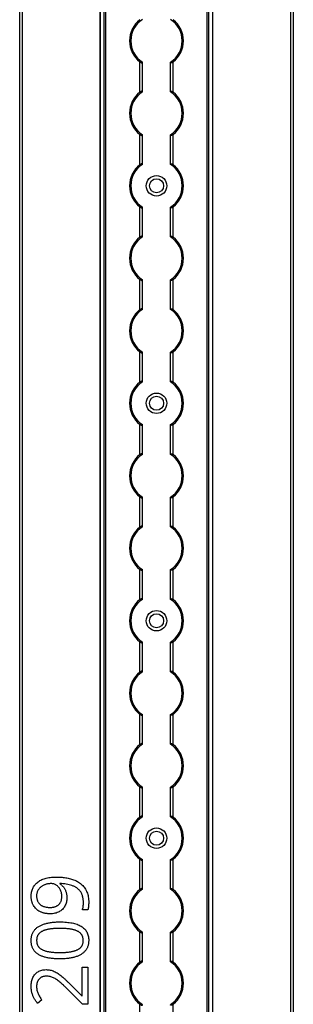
# Model space of a CAD drawing. Header units: millimetres. Extents: x -138 to 5612, y -1401 to 2631.
# Tile 74 of 120: x 3846 to 3952, y 1819 to 2204. Entities that reach past the tile are written whole.
import ezdxf

# ---------------------------------------------------------------- set-up
doc = ezdxf.new("R2010")
doc.units = ezdxf.units.MM

msp = doc.modelspace()

# ---------------------------------------------------------------- linework, layer by layer
at = {"color": 7, "linetype": 'Continuous', "lineweight": 25}
for p, q in [((3845.86, 567.5), (3845.86, 2606.2)), ((3846.76, 2606.2), (3846.76, 567.5)), ((3951.56, 567.5), (3951.56, 2606.2)), ((3952.46, 2606.2), (3952.46, 567.5)), ((3877.16, 2605.55), (3877.16, 568.05)), ((3877.19, 568.05), (3877.19, 2605.55)), ((3878.72, 568.05), (3878.72, 2605.55)), ((3879.43, 568.05), (3879.43, 2605.55)), ((3918.88, 568.05), (3918.88, 2605.55)), ((3919.59, 568.05), (3919.59, 2605.55)), ((3921.13, 568.05), (3921.13, 2605.55)), ((3921.16, 568.05), (3921.16, 2605.55)), ((3892.66, 2175.25), (3892.66, 2187.05)), ((3893.66, 2175.45), (3893.66, 2186.85)), ((3904.66, 2175.45), (3904.66, 2186.85)), ((3905.66, 2175.25), (3905.66, 2187.05)), ((3892.66, 2146.95), (3892.66, 2158.75)), ((3893.66, 2147.15), (3893.66, 2158.55)), ((3904.66, 2147.15), (3904.66, 2158.55)), ((3905.66, 2146.95), (3905.66, 2158.75)), ((3892.66, 2118.65), (3892.66, 2130.45)), ((3893.66, 2118.85), (3893.66, 2130.25)), ((3904.66, 2118.85), (3904.66, 2130.25)), ((3905.66, 2118.65), (3905.66, 2130.45)), ((3892.66, 2090.35), (3892.66, 2102.15)), ((3893.66, 2090.55), (3893.66, 2101.95)), ((3904.66, 2090.55), (3904.66, 2101.95)), ((3905.66, 2090.35), (3905.66, 2102.15)), ((3892.66, 2062.05), (3892.66, 2073.85)), ((3893.66, 2062.25), (3893.66, 2073.65)), ((3904.66, 2062.25), (3904.66, 2073.65)), ((3905.66, 2062.05), (3905.66, 2073.85)), ((3892.66, 2033.75), (3892.66, 2045.55)), ((3893.66, 2033.95), (3893.66, 2045.35)), ((3904.66, 2033.95), (3904.66, 2045.35)), ((3905.66, 2033.75), (3905.66, 2045.55)), ((3892.66, 2005.45), (3892.66, 2017.25)), ((3893.66, 2005.65), (3893.66, 2017.05)), ((3904.66, 2005.65), (3904.66, 2017.05)), ((3905.66, 2005.45), (3905.66, 2017.25)), ((3892.66, 1977.15), (3892.66, 1988.95)), ((3893.66, 1977.35), (3893.66, 1988.75)), ((3904.66, 1977.35), (3904.66, 1988.75)), ((3905.66, 1977.15), (3905.66, 1988.95)), ((3892.66, 1948.85), (3892.66, 1960.65)), ((3893.66, 1949.05), (3893.66, 1960.45)), ((3904.66, 1949.05), (3904.66, 1960.45)), ((3905.66, 1948.85), (3905.66, 1960.65)), ((3892.66, 1920.55), (3892.66, 1932.35)), ((3893.66, 1920.75), (3893.66, 1932.15)), ((3904.66, 1920.75), (3904.66, 1932.15)), ((3905.66, 1920.55), (3905.66, 1932.35)), ((3892.66, 1892.25), (3892.66, 1904.05)), ((3893.66, 1892.45), (3893.66, 1903.85)), ((3904.66, 1892.45), (3904.66, 1903.85)), ((3905.66, 1892.25), (3905.66, 1904.05)), ((3892.66, 1863.95), (3892.66, 1875.75)), ((3893.66, 1864.15), (3893.66, 1875.55)), ((3904.66, 1864.15), (3904.66, 1875.55)), ((3905.66, 1863.95), (3905.66, 1875.75)), ((3861.55, 1866.32), (3861.55, 1866.14)), ((3872.42, 1856.05), (3870.27, 1856.05)), ((3892.66, 1835.65), (3892.66, 1847.45)), ((3893.66, 1835.85), (3893.66, 1847.25)), ((3904.66, 1835.85), (3904.66, 1847.25)), ((3905.66, 1835.65), (3905.66, 1847.45)), ((3870.18, 1833.59), (3872.45, 1833.59)), ((3870.18, 1822.4), (3870.18, 1833.59)), ((3872.45, 1833.59), (3872.45, 1819.24)), ((3865.33, 1827.16), (3870.07, 1822.4)), ((3870.37, 1819.24), (3864.44, 1825.1)), ((3870.07, 1822.4), (3870.18, 1822.4)), ((3854.51, 1820.85), (3852.83, 1819.52)), ((3872.45, 1819.24), (3870.37, 1819.24)), ((3892.66, 1807.35), (3892.66, 1819.15)), ((3905.66, 1807.35), (3905.66, 1819.15))]:
    msp.add_line(p, q, dxfattribs=at)
for centre, radius in [((3899.16, 2138.7), 4), ((3899.16, 2138.7), 2.75), ((3899.16, 2053.8), 4), ((3899.16, 2053.8), 2.75), ((3899.16, 1968.9), 4), ((3899.16, 1968.9), 2.75), ((3899.16, 1884), 4), ((3899.16, 1884), 2.75)]:
    msp.add_circle(centre, radius, dxfattribs=at)
for centre, radius, start, end in [((3899.16, 2195.3), 10.5, 128.2466, 231.7534), ((3899.16, 2195.3), 10, 123.367, 236.633), ((3899.16, 2195.3), 10, 303.367, 56.633), ((3899.16, 2195.3), 10.5, 308.2466, 51.7534), ((3899.16, 2167), 10.5, 128.2466, 231.7534), ((3899.16, 2167), 10, 123.367, 236.633), ((3899.16, 2167), 10, 303.367, 56.633), ((3899.16, 2167), 10.5, 308.2466, 51.7534), ((3899.16, 2138.7), 10.5, 128.2466, 231.7534), ((3899.16, 2138.7), 10, 123.367, 236.633), ((3899.16, 2138.7), 10, 303.367, 56.633), ((3899.16, 2138.7), 10.5, 308.2466, 51.7534), ((3899.16, 2110.4), 10.5, 128.2466, 231.7534), ((3899.16, 2110.4), 10, 123.367, 236.633), ((3899.16, 2110.4), 10, 303.367, 56.633), ((3899.16, 2110.4), 10.5, 308.2466, 51.7534), ((3899.16, 2082.1), 10.5, 128.2466, 231.7534), ((3899.16, 2082.1), 10, 123.367, 236.633), ((3899.16, 2082.1), 10, 303.367, 56.633), ((3899.16, 2082.1), 10.5, 308.2466, 51.7534), ((3899.16, 2053.8), 10.5, 128.2466, 231.7534), ((3899.16, 2053.8), 10, 123.367, 236.633), ((3899.16, 2053.8), 10, 303.367, 56.633), ((3899.16, 2053.8), 10.5, 308.2466, 51.7534), ((3899.16, 2025.5), 10.5, 128.2466, 231.7534), ((3899.16, 2025.5), 10, 123.367, 236.633), ((3899.16, 2025.5), 10, 303.367, 56.633), ((3899.16, 2025.5), 10.5, 308.2466, 51.7534), ((3899.16, 1997.2), 10.5, 128.2466, 231.7534), ((3899.16, 1997.2), 10, 123.367, 236.633), ((3899.16, 1997.2), 10, 303.367, 56.633), ((3899.16, 1997.2), 10.5, 308.2466, 51.7534), ((3899.16, 1968.9), 10.5, 128.2466, 231.7534), ((3899.16, 1968.9), 10, 123.367, 236.633), ((3899.16, 1968.9), 10, 303.367, 56.633), ((3899.16, 1968.9), 10.5, 308.2466, 51.7534), ((3899.16, 1940.6), 10, 123.367, 236.633), ((3899.16, 1940.6), 10, 303.367, 56.633), ((3899.16, 1940.6), 10.5, 128.2466, 231.7534), ((3899.16, 1940.6), 10.5, 308.2466, 51.7534), ((3899.16, 1912.3), 10.5, 128.2466, 231.7534), ((3899.16, 1912.3), 10, 123.367, 236.633), ((3899.16, 1912.3), 10, 303.367, 56.633), ((3899.16, 1912.3), 10.5, 308.2466, 51.7534), ((3899.16, 1884), 10.5, 128.2466, 231.7534), ((3899.16, 1884), 10, 123.367, 236.633), ((3899.16, 1884), 10, 303.367, 56.633), ((3899.16, 1884), 10.5, 308.2466, 51.7534), ((3899.16, 1855.7), 10.5, 128.2466, 231.7534), ((3899.16, 1855.7), 10, 123.367, 236.633), ((3899.16, 1855.7), 10, 303.367, 56.633), ((3899.16, 1855.7), 10.5, 308.2466, 51.7534), ((3899.16, 1827.4), 10.5, 128.2466, 231.7534), ((3899.16, 1827.4), 10, 123.367, 236.633), ((3899.16, 1827.4), 10, 303.367, 56.633), ((3899.16, 1827.4), 10.5, 308.2466, 51.7534)]:
    msp.add_arc(centre, radius, start, end, dxfattribs=at)
for points, knots in [([(3892.66, 2187.05), (3892.77, 2186.97), (3892.88, 2186.89), (3893.12, 2186.76), (3893.24, 2186.71), (3893.44, 2186.67), (3893.52, 2186.68), (3893.63, 2186.73), (3893.66, 2186.78), (3893.66, 2186.85)], [0, 0, 0, 0, 0.25, 0.25, 0.5, 0.5, 0.75, 0.75, 1, 1, 1, 1]), ([(3905.66, 2187.05), (3905.55, 2186.97), (3905.43, 2186.89), (3905.19, 2186.76), (3905.07, 2186.71), (3904.87, 2186.67), (3904.79, 2186.68), (3904.68, 2186.73), (3904.66, 2186.78), (3904.66, 2186.85)], [0, 0, 0, 0, 0.25, 0.25, 0.5, 0.5, 0.75, 0.75, 1, 1, 1, 1]), ([(3893.66, 2175.45), (3893.66, 2175.49), (3893.65, 2175.51), (3893.62, 2175.56), (3893.6, 2175.58), (3893.53, 2175.62), (3893.44, 2175.63), (3893.24, 2175.59), (3893.12, 2175.54), (3892.89, 2175.41), (3892.77, 2175.33), (3892.66, 2175.25)], [0, 0, 0, 0, 0.125, 0.125, 0.25, 0.25, 0.5, 0.5, 0.75, 0.75, 1, 1, 1, 1]), ([(3904.66, 2175.45), (3904.66, 2175.49), (3904.66, 2175.51), (3904.69, 2175.56), (3904.71, 2175.58), (3904.79, 2175.62), (3904.87, 2175.63), (3905.07, 2175.59), (3905.19, 2175.54), (3905.43, 2175.41), (3905.54, 2175.33), (3905.66, 2175.25)], [0, 0, 0, 0, 0.125, 0.125, 0.25, 0.25, 0.5, 0.5, 0.75, 0.75, 1, 1, 1, 1]), ([(3892.66, 2158.75), (3892.77, 2158.67), (3892.88, 2158.59), (3893.12, 2158.46), (3893.24, 2158.41), (3893.44, 2158.37), (3893.52, 2158.38), (3893.63, 2158.43), (3893.66, 2158.48), (3893.66, 2158.55)], [0, 0, 0, 0, 0.25, 0.25, 0.5, 0.5, 0.75, 0.75, 1, 1, 1, 1]), ([(3905.66, 2158.75), (3905.55, 2158.67), (3905.43, 2158.59), (3905.19, 2158.46), (3905.07, 2158.41), (3904.87, 2158.37), (3904.79, 2158.38), (3904.68, 2158.43), (3904.66, 2158.48), (3904.66, 2158.55)], [0, 0, 0, 0, 0.25, 0.25, 0.5, 0.5, 0.75, 0.75, 1, 1, 1, 1]), ([(3893.66, 2147.15), (3893.66, 2147.19), (3893.65, 2147.21), (3893.62, 2147.26), (3893.6, 2147.28), (3893.53, 2147.32), (3893.44, 2147.33), (3893.24, 2147.29), (3893.12, 2147.24), (3892.89, 2147.11), (3892.77, 2147.03), (3892.66, 2146.95)], [0, 0, 0, 0, 0.125, 0.125, 0.25, 0.25, 0.5, 0.5, 0.75, 0.75, 1, 1, 1, 1]), ([(3904.66, 2147.15), (3904.66, 2147.19), (3904.66, 2147.21), (3904.69, 2147.26), (3904.71, 2147.28), (3904.79, 2147.32), (3904.87, 2147.33), (3905.07, 2147.29), (3905.19, 2147.24), (3905.43, 2147.11), (3905.54, 2147.03), (3905.66, 2146.95)], [0, 0, 0, 0, 0.125, 0.125, 0.25, 0.25, 0.5, 0.5, 0.75, 0.75, 1, 1, 1, 1]), ([(3892.66, 2130.45), (3892.77, 2130.37), (3892.88, 2130.29), (3893.12, 2130.16), (3893.24, 2130.11), (3893.44, 2130.07), (3893.52, 2130.08), (3893.63, 2130.13), (3893.66, 2130.18), (3893.66, 2130.25)], [0, 0, 0, 0, 0.25, 0.25, 0.5, 0.5, 0.75, 0.75, 1, 1, 1, 1]), ([(3905.66, 2130.45), (3905.55, 2130.37), (3905.43, 2130.29), (3905.19, 2130.16), (3905.07, 2130.11), (3904.87, 2130.07), (3904.79, 2130.08), (3904.68, 2130.13), (3904.66, 2130.18), (3904.66, 2130.25)], [0, 0, 0, 0, 0.25, 0.25, 0.5, 0.5, 0.75, 0.75, 1, 1, 1, 1]), ([(3893.66, 2118.85), (3893.66, 2118.89), (3893.65, 2118.91), (3893.62, 2118.96), (3893.6, 2118.98), (3893.53, 2119.02), (3893.44, 2119.03), (3893.24, 2118.99), (3893.12, 2118.94), (3892.89, 2118.81), (3892.77, 2118.73), (3892.66, 2118.65)], [0, 0, 0, 0, 0.125, 0.125, 0.25, 0.25, 0.5, 0.5, 0.75, 0.75, 1, 1, 1, 1]), ([(3904.66, 2118.85), (3904.66, 2118.89), (3904.66, 2118.91), (3904.69, 2118.96), (3904.71, 2118.98), (3904.79, 2119.02), (3904.87, 2119.03), (3905.07, 2118.99), (3905.19, 2118.94), (3905.43, 2118.81), (3905.54, 2118.73), (3905.66, 2118.65)], [0, 0, 0, 0, 0.125, 0.125, 0.25, 0.25, 0.5, 0.5, 0.75, 0.75, 1, 1, 1, 1]), ([(3892.66, 2102.15), (3892.77, 2102.07), (3892.88, 2101.99), (3893.12, 2101.86), (3893.24, 2101.81), (3893.44, 2101.77), (3893.52, 2101.78), (3893.63, 2101.83), (3893.66, 2101.88), (3893.66, 2101.95)], [0, 0, 0, 0, 0.25, 0.25, 0.5, 0.5, 0.75, 0.75, 1, 1, 1, 1]), ([(3905.66, 2102.15), (3905.55, 2102.07), (3905.43, 2101.99), (3905.19, 2101.86), (3905.07, 2101.81), (3904.87, 2101.77), (3904.79, 2101.78), (3904.68, 2101.83), (3904.66, 2101.88), (3904.66, 2101.95)], [0, 0, 0, 0, 0.25, 0.25, 0.5, 0.5, 0.75, 0.75, 1, 1, 1, 1]), ([(3893.66, 2090.55), (3893.66, 2090.59), (3893.65, 2090.61), (3893.62, 2090.66), (3893.6, 2090.68), (3893.53, 2090.72), (3893.44, 2090.73), (3893.24, 2090.69), (3893.12, 2090.64), (3892.89, 2090.51), (3892.77, 2090.43), (3892.66, 2090.35)], [0, 0, 0, 0, 0.125, 0.125, 0.25, 0.25, 0.5, 0.5, 0.75, 0.75, 1, 1, 1, 1]), ([(3904.66, 2090.55), (3904.66, 2090.59), (3904.66, 2090.61), (3904.69, 2090.66), (3904.71, 2090.68), (3904.79, 2090.72), (3904.87, 2090.73), (3905.07, 2090.69), (3905.19, 2090.64), (3905.43, 2090.51), (3905.54, 2090.43), (3905.66, 2090.35)], [0, 0, 0, 0, 0.125, 0.125, 0.25, 0.25, 0.5, 0.5, 0.75, 0.75, 1, 1, 1, 1]), ([(3892.66, 2073.85), (3892.77, 2073.77), (3892.88, 2073.69), (3893.12, 2073.56), (3893.24, 2073.51), (3893.44, 2073.47), (3893.52, 2073.48), (3893.63, 2073.53), (3893.66, 2073.58), (3893.66, 2073.65)], [0, 0, 0, 0, 0.25, 0.25, 0.5, 0.5, 0.75, 0.75, 1, 1, 1, 1]), ([(3905.66, 2073.85), (3905.55, 2073.77), (3905.43, 2073.69), (3905.19, 2073.56), (3905.07, 2073.51), (3904.87, 2073.47), (3904.79, 2073.48), (3904.68, 2073.53), (3904.66, 2073.58), (3904.66, 2073.65)], [0, 0, 0, 0, 0.25, 0.25, 0.5, 0.5, 0.75, 0.75, 1, 1, 1, 1]), ([(3893.66, 2062.25), (3893.66, 2062.29), (3893.65, 2062.31), (3893.62, 2062.36), (3893.6, 2062.38), (3893.53, 2062.42), (3893.44, 2062.43), (3893.24, 2062.39), (3893.12, 2062.34), (3892.89, 2062.21), (3892.77, 2062.13), (3892.66, 2062.05)], [0, 0, 0, 0, 0.125, 0.125, 0.25, 0.25, 0.5, 0.5, 0.75, 0.75, 1, 1, 1, 1]), ([(3904.66, 2062.25), (3904.66, 2062.29), (3904.66, 2062.31), (3904.69, 2062.36), (3904.71, 2062.38), (3904.79, 2062.42), (3904.87, 2062.43), (3905.07, 2062.39), (3905.19, 2062.34), (3905.43, 2062.21), (3905.54, 2062.13), (3905.66, 2062.05)], [0, 0, 0, 0, 0.125, 0.125, 0.25, 0.25, 0.5, 0.5, 0.75, 0.75, 1, 1, 1, 1]), ([(3892.66, 2045.55), (3892.77, 2045.47), (3892.88, 2045.39), (3893.12, 2045.26), (3893.24, 2045.21), (3893.44, 2045.17), (3893.52, 2045.18), (3893.63, 2045.23), (3893.66, 2045.28), (3893.66, 2045.35)], [0, 0, 0, 0, 0.25, 0.25, 0.5, 0.5, 0.75, 0.75, 1, 1, 1, 1]), ([(3905.66, 2045.55), (3905.55, 2045.47), (3905.43, 2045.39), (3905.19, 2045.26), (3905.07, 2045.21), (3904.87, 2045.17), (3904.79, 2045.18), (3904.68, 2045.23), (3904.66, 2045.28), (3904.66, 2045.35)], [0, 0, 0, 0, 0.25, 0.25, 0.5, 0.5, 0.75, 0.75, 1, 1, 1, 1]), ([(3893.66, 2033.95), (3893.66, 2033.99), (3893.65, 2034.01), (3893.62, 2034.06), (3893.6, 2034.08), (3893.53, 2034.12), (3893.44, 2034.13), (3893.24, 2034.09), (3893.12, 2034.04), (3892.89, 2033.91), (3892.77, 2033.83), (3892.66, 2033.75)], [0, 0, 0, 0, 0.125, 0.125, 0.25, 0.25, 0.5, 0.5, 0.75, 0.75, 1, 1, 1, 1]), ([(3904.66, 2033.95), (3904.66, 2033.99), (3904.66, 2034.01), (3904.69, 2034.06), (3904.71, 2034.08), (3904.79, 2034.12), (3904.87, 2034.13), (3905.07, 2034.09), (3905.19, 2034.04), (3905.43, 2033.91), (3905.54, 2033.83), (3905.66, 2033.75)], [0, 0, 0, 0, 0.125, 0.125, 0.25, 0.25, 0.5, 0.5, 0.75, 0.75, 1, 1, 1, 1]), ([(3892.66, 2017.25), (3892.77, 2017.17), (3892.88, 2017.09), (3893.12, 2016.96), (3893.24, 2016.91), (3893.44, 2016.87), (3893.52, 2016.88), (3893.63, 2016.93), (3893.66, 2016.98), (3893.66, 2017.05)], [0, 0, 0, 0, 0.25, 0.25, 0.5, 0.5, 0.75, 0.75, 1, 1, 1, 1]), ([(3905.66, 2017.25), (3905.55, 2017.17), (3905.43, 2017.09), (3905.19, 2016.96), (3905.07, 2016.91), (3904.87, 2016.87), (3904.79, 2016.88), (3904.68, 2016.93), (3904.66, 2016.98), (3904.66, 2017.05)], [0, 0, 0, 0, 0.25, 0.25, 0.5, 0.5, 0.75, 0.75, 1, 1, 1, 1]), ([(3893.66, 2005.65), (3893.66, 2005.69), (3893.65, 2005.71), (3893.62, 2005.76), (3893.6, 2005.78), (3893.53, 2005.82), (3893.44, 2005.83), (3893.24, 2005.79), (3893.12, 2005.74), (3892.89, 2005.61), (3892.77, 2005.53), (3892.66, 2005.45)], [0, 0, 0, 0, 0.125, 0.125, 0.25, 0.25, 0.5, 0.5, 0.75, 0.75, 1, 1, 1, 1]), ([(3904.66, 2005.65), (3904.66, 2005.69), (3904.66, 2005.71), (3904.69, 2005.76), (3904.71, 2005.78), (3904.79, 2005.82), (3904.87, 2005.83), (3905.07, 2005.79), (3905.19, 2005.74), (3905.43, 2005.61), (3905.54, 2005.53), (3905.66, 2005.45)], [0, 0, 0, 0, 0.125, 0.125, 0.25, 0.25, 0.5, 0.5, 0.75, 0.75, 1, 1, 1, 1]), ([(3892.66, 1988.95), (3892.77, 1988.87), (3892.88, 1988.79), (3893.12, 1988.66), (3893.24, 1988.61), (3893.44, 1988.57), (3893.52, 1988.58), (3893.63, 1988.63), (3893.66, 1988.68), (3893.66, 1988.75)], [0, 0, 0, 0, 0.25, 0.25, 0.5, 0.5, 0.75, 0.75, 1, 1, 1, 1]), ([(3905.66, 1988.95), (3905.55, 1988.87), (3905.43, 1988.79), (3905.19, 1988.66), (3905.07, 1988.61), (3904.87, 1988.57), (3904.79, 1988.58), (3904.68, 1988.63), (3904.66, 1988.68), (3904.66, 1988.75)], [0, 0, 0, 0, 0.25, 0.25, 0.5, 0.5, 0.75, 0.75, 1, 1, 1, 1]), ([(3893.66, 1977.35), (3893.66, 1977.39), (3893.65, 1977.41), (3893.62, 1977.46), (3893.6, 1977.48), (3893.53, 1977.52), (3893.44, 1977.53), (3893.24, 1977.49), (3893.12, 1977.44), (3892.89, 1977.31), (3892.77, 1977.23), (3892.66, 1977.15)], [0, 0, 0, 0, 0.125, 0.125, 0.25, 0.25, 0.5, 0.5, 0.75, 0.75, 1, 1, 1, 1]), ([(3904.66, 1977.35), (3904.66, 1977.39), (3904.66, 1977.41), (3904.69, 1977.46), (3904.71, 1977.48), (3904.79, 1977.52), (3904.87, 1977.53), (3905.07, 1977.49), (3905.19, 1977.44), (3905.43, 1977.31), (3905.54, 1977.23), (3905.66, 1977.15)], [0, 0, 0, 0, 0.125, 0.125, 0.25, 0.25, 0.5, 0.5, 0.75, 0.75, 1, 1, 1, 1]), ([(3892.66, 1960.65), (3892.77, 1960.57), (3892.88, 1960.49), (3893.12, 1960.36), (3893.24, 1960.31), (3893.44, 1960.27), (3893.52, 1960.28), (3893.63, 1960.33), (3893.66, 1960.38), (3893.66, 1960.45)], [0, 0, 0, 0, 0.25, 0.25, 0.5, 0.5, 0.75, 0.75, 1, 1, 1, 1]), ([(3905.66, 1960.65), (3905.55, 1960.57), (3905.43, 1960.49), (3905.19, 1960.36), (3905.07, 1960.31), (3904.87, 1960.27), (3904.79, 1960.28), (3904.68, 1960.33), (3904.66, 1960.38), (3904.66, 1960.45)], [0, 0, 0, 0, 0.25, 0.25, 0.5, 0.5, 0.75, 0.75, 1, 1, 1, 1]), ([(3893.66, 1949.05), (3893.66, 1949.09), (3893.65, 1949.11), (3893.62, 1949.16), (3893.6, 1949.18), (3893.53, 1949.22), (3893.44, 1949.23), (3893.24, 1949.19), (3893.12, 1949.14), (3892.89, 1949.01), (3892.77, 1948.93), (3892.66, 1948.85)], [0, 0, 0, 0, 0.125, 0.125, 0.25, 0.25, 0.5, 0.5, 0.75, 0.75, 1, 1, 1, 1]), ([(3904.66, 1949.05), (3904.66, 1949.09), (3904.66, 1949.11), (3904.69, 1949.16), (3904.71, 1949.18), (3904.79, 1949.22), (3904.87, 1949.23), (3905.07, 1949.19), (3905.19, 1949.14), (3905.43, 1949.01), (3905.54, 1948.93), (3905.66, 1948.85)], [0, 0, 0, 0, 0.125, 0.125, 0.25, 0.25, 0.5, 0.5, 0.75, 0.75, 1, 1, 1, 1]), ([(3892.66, 1932.35), (3892.77, 1932.27), (3892.88, 1932.19), (3893.12, 1932.06), (3893.24, 1932.01), (3893.44, 1931.97), (3893.52, 1931.98), (3893.63, 1932.03), (3893.66, 1932.08), (3893.66, 1932.15)], [0, 0, 0, 0, 0.25, 0.25, 0.5, 0.5, 0.75, 0.75, 1, 1, 1, 1]), ([(3905.66, 1932.35), (3905.55, 1932.27), (3905.43, 1932.19), (3905.19, 1932.06), (3905.07, 1932.01), (3904.87, 1931.97), (3904.79, 1931.98), (3904.68, 1932.03), (3904.66, 1932.08), (3904.66, 1932.15)], [0, 0, 0, 0, 0.25, 0.25, 0.5, 0.5, 0.75, 0.75, 1, 1, 1, 1]), ([(3893.66, 1920.75), (3893.66, 1920.79), (3893.65, 1920.81), (3893.62, 1920.86), (3893.6, 1920.88), (3893.53, 1920.92), (3893.44, 1920.93), (3893.24, 1920.89), (3893.12, 1920.84), (3892.89, 1920.71), (3892.77, 1920.63), (3892.66, 1920.55)], [0, 0, 0, 0, 0.125, 0.125, 0.25, 0.25, 0.5, 0.5, 0.75, 0.75, 1, 1, 1, 1]), ([(3904.66, 1920.75), (3904.66, 1920.79), (3904.66, 1920.81), (3904.69, 1920.86), (3904.71, 1920.88), (3904.79, 1920.92), (3904.87, 1920.93), (3905.07, 1920.89), (3905.19, 1920.84), (3905.43, 1920.71), (3905.54, 1920.63), (3905.66, 1920.55)], [0, 0, 0, 0, 0.125, 0.125, 0.25, 0.25, 0.5, 0.5, 0.75, 0.75, 1, 1, 1, 1]), ([(3892.66, 1904.05), (3892.77, 1903.97), (3892.88, 1903.89), (3893.12, 1903.76), (3893.24, 1903.71), (3893.44, 1903.67), (3893.52, 1903.68), (3893.63, 1903.73), (3893.66, 1903.78), (3893.66, 1903.85)], [0, 0, 0, 0, 0.25, 0.25, 0.5, 0.5, 0.75, 0.75, 1, 1, 1, 1]), ([(3905.66, 1904.05), (3905.55, 1903.97), (3905.43, 1903.89), (3905.19, 1903.76), (3905.07, 1903.71), (3904.87, 1903.67), (3904.79, 1903.68), (3904.68, 1903.73), (3904.66, 1903.78), (3904.66, 1903.85)], [0, 0, 0, 0, 0.25, 0.25, 0.5, 0.5, 0.75, 0.75, 1, 1, 1, 1]), ([(3893.66, 1892.45), (3893.66, 1892.49), (3893.65, 1892.51), (3893.62, 1892.56), (3893.6, 1892.58), (3893.53, 1892.62), (3893.44, 1892.63), (3893.24, 1892.59), (3893.12, 1892.54), (3892.89, 1892.41), (3892.77, 1892.33), (3892.66, 1892.25)], [0, 0, 0, 0, 0.125, 0.125, 0.25, 0.25, 0.5, 0.5, 0.75, 0.75, 1, 1, 1, 1]), ([(3904.66, 1892.45), (3904.66, 1892.49), (3904.66, 1892.51), (3904.69, 1892.56), (3904.71, 1892.58), (3904.79, 1892.62), (3904.87, 1892.63), (3905.07, 1892.59), (3905.19, 1892.54), (3905.43, 1892.41), (3905.54, 1892.33), (3905.66, 1892.25)], [0, 0, 0, 0, 0.125, 0.125, 0.25, 0.25, 0.5, 0.5, 0.75, 0.75, 1, 1, 1, 1]), ([(3892.66, 1875.75), (3892.77, 1875.67), (3892.88, 1875.59), (3893.12, 1875.46), (3893.24, 1875.41), (3893.44, 1875.37), (3893.52, 1875.38), (3893.63, 1875.43), (3893.66, 1875.48), (3893.66, 1875.55)], [0, 0, 0, 0, 0.25, 0.25, 0.5, 0.5, 0.75, 0.75, 1, 1, 1, 1]), ([(3905.66, 1875.75), (3905.55, 1875.67), (3905.43, 1875.59), (3905.19, 1875.46), (3905.07, 1875.41), (3904.87, 1875.37), (3904.79, 1875.38), (3904.68, 1875.43), (3904.66, 1875.48), (3904.66, 1875.55)], [0, 0, 0, 0, 0.25, 0.25, 0.5, 0.5, 0.75, 0.75, 1, 1, 1, 1]), ([(3850.3, 1861.44), (3850.31, 1861.7), (3850.32, 1862.22), (3850.44, 1862.98), (3850.63, 1863.71), (3850.9, 1864.41), (3851.25, 1865.06), (3851.67, 1865.68), (3852.17, 1866.24), (3852.74, 1866.76), (3853.39, 1867.23), (3854.1, 1867.65), (3854.9, 1868), (3855.76, 1868.31), (3856.69, 1868.55), (3857.7, 1868.71), (3858.78, 1868.82), (3859.52, 1868.83), (3859.91, 1868.84)], [0, 0, 0, 0, 0.057918, 0.114125, 0.168907, 0.223222, 0.2773, 0.331292, 0.386318, 0.442672, 0.50104, 0.561624, 0.625042, 0.691539, 0.762002, 0.836475, 0.915794, 1, 1, 1, 1]), ([(3859.91, 1868.84), (3860.24, 1868.83), (3860.89, 1868.83), (3861.86, 1868.77), (3862.82, 1868.69), (3863.76, 1868.56), (3864.69, 1868.41), (3865.58, 1868.19), (3866.45, 1867.94), (3867.27, 1867.63), (3868.06, 1867.27), (3868.8, 1866.84), (3869.5, 1866.36), (3870.13, 1865.82), (3870.72, 1865.22), (3871.23, 1864.53), (3871.68, 1863.78), (3872.06, 1862.95), (3872.37, 1862.04), (3872.58, 1861.06), (3872.71, 1859.98), (3872.73, 1859.24), (3872.74, 1858.86)], [0, 0, 0, 0, 0.053125, 0.105602, 0.157482, 0.208883, 0.259389, 0.309066, 0.357284, 0.405058, 0.451948, 0.49771, 0.54291, 0.587884, 0.633064, 0.678859, 0.725965, 0.774677, 0.82575, 0.880144, 0.937985, 1, 1, 1, 1]), ([(3858.18, 1866.29), (3858.02, 1866.28), (3857.69, 1866.28), (3857.19, 1866.22), (3856.69, 1866.13), (3856.19, 1866), (3855.69, 1865.84), (3855.21, 1865.64), (3854.76, 1865.39), (3854.32, 1865.12), (3853.91, 1864.79), (3853.54, 1864.44), (3853.21, 1864.04), (3852.93, 1863.6), (3852.7, 1863.12), (3852.53, 1862.59), (3852.43, 1862.03), (3852.42, 1861.64), (3852.41, 1861.44)], [0, 0, 0, 0, 0.058634, 0.118097, 0.178252, 0.240348, 0.302615, 0.363892, 0.425532, 0.487478, 0.548734, 0.609956, 0.670722, 0.732953, 0.79623, 0.860505, 0.928638, 1, 1, 1, 1]), ([(3862.26, 1861.32), (3862.25, 1861.56), (3862.23, 1862.04), (3862.12, 1862.74), (3861.93, 1863.37), (3861.66, 1863.96), (3861.33, 1864.48), (3860.97, 1864.95), (3860.56, 1865.36), (3860.11, 1865.69), (3859.64, 1865.95), (3859.16, 1866.15), (3858.67, 1866.26), (3858.34, 1866.28), (3858.18, 1866.29)], [0, 0, 0, 0, 0.1037198, 0.2016745, 0.2950203, 0.3849163, 0.4720172, 0.5546459, 0.6349429, 0.7134306, 0.7894239, 0.8613703, 0.9311414, 1, 1, 1, 1]), ([(3870.68, 1858.82), (3870.68, 1859.04), (3870.67, 1859.49), (3870.61, 1860.13), (3870.52, 1860.74), (3870.39, 1861.31), (3870.22, 1861.84), (3870.02, 1862.34), (3869.77, 1862.8), (3869.49, 1863.22), (3869.17, 1863.61), (3868.83, 1863.97), (3868.46, 1864.3), (3868.06, 1864.61), (3867.64, 1864.88), (3867.19, 1865.12), (3866.71, 1865.34), (3866.03, 1865.6), (3865.13, 1865.86), (3863.99, 1866.09), (3862.79, 1866.25), (3861.97, 1866.3), (3861.55, 1866.32)], [0, 0, 0, 0, 0.050833, 0.09887, 0.144278, 0.18798, 0.2292, 0.269152, 0.307681, 0.345205, 0.382259, 0.419136, 0.455828, 0.492987, 0.53024, 0.568636, 0.607469, 0.647672, 0.730258, 0.816199, 0.906079, 1, 1, 1, 1]), ([(3861.55, 1866.14), (3861.67, 1866.06), (3861.91, 1865.9), (3862.25, 1865.62), (3862.57, 1865.31), (3862.88, 1864.96), (3863.17, 1864.58), (3863.43, 1864.16), (3863.66, 1863.7), (3863.86, 1863.2), (3864.02, 1862.66), (3864.13, 1862.07), (3864.21, 1861.45), (3864.21, 1861.02), (3864.22, 1860.79)], [0, 0, 0, 0, 0.067974, 0.138645, 0.210488, 0.284935, 0.361511, 0.439971, 0.522566, 0.608044, 0.697719, 0.792588, 0.893389, 1, 1, 1, 1]), ([(3893.66, 1864.15), (3893.66, 1864.19), (3893.65, 1864.21), (3893.62, 1864.26), (3893.6, 1864.28), (3893.53, 1864.32), (3893.44, 1864.33), (3893.24, 1864.29), (3893.12, 1864.24), (3892.89, 1864.11), (3892.77, 1864.03), (3892.66, 1863.95)], [0, 0, 0, 0, 0.125, 0.125, 0.25, 0.25, 0.5, 0.5, 0.75, 0.75, 1, 1, 1, 1]), ([(3904.66, 1864.15), (3904.66, 1864.19), (3904.66, 1864.21), (3904.69, 1864.26), (3904.71, 1864.28), (3904.79, 1864.32), (3904.87, 1864.33), (3905.07, 1864.29), (3905.19, 1864.24), (3905.43, 1864.11), (3905.54, 1864.03), (3905.66, 1863.95)], [0, 0, 0, 0, 0.125, 0.125, 0.25, 0.25, 0.5, 0.5, 0.75, 0.75, 1, 1, 1, 1]), ([(3857.63, 1854.49), (3857.45, 1854.49), (3857.08, 1854.5), (3856.55, 1854.54), (3856.03, 1854.6), (3855.53, 1854.7), (3855.06, 1854.82), (3854.59, 1854.97), (3854.16, 1855.15), (3853.6, 1855.41), (3852.95, 1855.8), (3852.26, 1856.36), (3851.67, 1857.02), (3851.25, 1857.63), (3850.98, 1858.17), (3850.79, 1858.58), (3850.65, 1859.02), (3850.51, 1859.47), (3850.42, 1859.94), (3850.35, 1860.42), (3850.31, 1860.92), (3850.3, 1861.26), (3850.3, 1861.44)], [0, 0, 0, 0, 0.048656, 0.095484, 0.141, 0.185417, 0.228737, 0.270825, 0.312376, 0.353282, 0.433102, 0.510532, 0.587124, 0.665049, 0.70456, 0.744111, 0.784476, 0.825367, 0.867495, 0.910311, 0.954456, 1, 1, 1, 1]), ([(3852.41, 1861.44), (3852.42, 1861.28), (3852.43, 1860.96), (3852.48, 1860.49), (3852.59, 1860.05), (3852.73, 1859.63), (3852.91, 1859.24), (3853.13, 1858.87), (3853.4, 1858.52), (3853.7, 1858.2), (3854.05, 1857.91), (3854.43, 1857.65), (3854.86, 1857.45), (3855.33, 1857.27), (3855.84, 1857.14), (3856.39, 1857.04), (3856.98, 1856.98), (3857.39, 1856.98), (3857.6, 1856.97)], [0, 0, 0, 0, 0.062924, 0.122816, 0.180895, 0.237098, 0.293093, 0.348464, 0.404352, 0.460945, 0.518965, 0.577923, 0.639003, 0.703546, 0.771056, 0.842459, 0.918823, 1, 1, 1, 1]), ([(3857.6, 1856.97), (3857.77, 1856.98), (3858.12, 1856.98), (3858.61, 1857.03), (3859.08, 1857.12), (3859.53, 1857.23), (3859.94, 1857.38), (3860.33, 1857.56), (3860.68, 1857.78), (3861.01, 1858.03), (3861.3, 1858.31), (3861.56, 1858.64), (3861.78, 1859), (3861.96, 1859.39), (3862.09, 1859.82), (3862.18, 1860.29), (3862.25, 1860.79), (3862.25, 1861.14), (3862.26, 1861.32)], [0, 0, 0, 0, 0.072069, 0.140764, 0.206498, 0.268978, 0.328639, 0.387346, 0.44461, 0.500771, 0.556888, 0.612943, 0.670729, 0.729733, 0.79171, 0.856597, 0.9261, 1, 1, 1, 1]), ([(3864.22, 1860.79), (3864.21, 1860.49), (3864.19, 1859.89), (3864.04, 1859.02), (3863.81, 1858.21), (3863.46, 1857.47), (3863.03, 1856.79), (3862.5, 1856.2), (3861.89, 1855.68), (3861.19, 1855.25), (3860.41, 1854.91), (3859.55, 1854.66), (3858.62, 1854.51), (3857.97, 1854.5), (3857.63, 1854.49)], [0, 0, 0, 0, 0.089618, 0.173863, 0.255131, 0.333863, 0.411082, 0.486974, 0.563883, 0.643285, 0.725546, 0.811185, 0.902647, 1, 1, 1, 1]), ([(3870.27, 1856.05), (3870.33, 1856.25), (3870.46, 1856.67), (3870.58, 1857.36), (3870.67, 1858.08), (3870.68, 1858.57), (3870.68, 1858.82)], [0, 0, 0, 0, 0.2233298, 0.4756396, 0.7409513, 1, 1, 1, 1]), ([(3872.74, 1858.86), (3872.73, 1858.63), (3872.72, 1858.14), (3872.67, 1857.52), (3872.61, 1857.01), (3872.56, 1856.66), (3872.5, 1856.34), (3872.45, 1856.14), (3872.42, 1856.05)], [0, 0, 0, 0, 0.242523, 0.518631, 0.657135, 0.783643, 0.89835, 1, 1, 1, 1]), ([(3850.3, 1844.08), (3850.3, 1844.28), (3850.31, 1844.68), (3850.38, 1845.26), (3850.48, 1845.81), (3850.62, 1846.33), (3850.81, 1846.83), (3851.04, 1847.3), (3851.31, 1847.75), (3851.63, 1848.16), (3851.98, 1848.55), (3852.37, 1848.91), (3852.8, 1849.25), (3853.26, 1849.56), (3853.76, 1849.85), (3854.3, 1850.1), (3854.88, 1850.33), (3855.48, 1850.54), (3856.13, 1850.72), (3856.8, 1850.88), (3857.51, 1851.01), (3858.25, 1851.13), (3859.02, 1851.21), (3859.82, 1851.27), (3860.66, 1851.31), (3861.22, 1851.31), (3861.51, 1851.32)], [0, 0, 0, 0, 0.0400893, 0.0786055, 0.1157559, 0.1518495, 0.1870854, 0.221601, 0.2561066, 0.2903952, 0.3250125, 0.3604449, 0.3965133, 0.4334423, 0.4716974, 0.5112243, 0.5521957, 0.5948613, 0.6392494, 0.6852636, 0.7329275, 0.7826697, 0.8339377, 0.887415, 0.942551, 1, 1, 1, 1]), ([(3861.51, 1851.32), (3861.94, 1851.31), (3862.78, 1851.3), (3864, 1851.22), (3865.15, 1851.1), (3866.23, 1850.93), (3867.24, 1850.7), (3868.17, 1850.41), (3869.01, 1850.06), (3869.78, 1849.66), (3870.47, 1849.19), (3871.07, 1848.66), (3871.58, 1848.06), (3872, 1847.39), (3872.33, 1846.66), (3872.57, 1845.86), (3872.71, 1844.99), (3872.73, 1844.39), (3872.74, 1844.08)], [0, 0, 0, 0, 0.085281, 0.16601, 0.242339, 0.314496, 0.382444, 0.446574, 0.506864, 0.563878, 0.618249, 0.670953, 0.722501, 0.773872, 0.826322, 0.880823, 0.938386, 1, 1, 1, 1]), ([(3861.51, 1848.8), (3861.27, 1848.8), (3860.79, 1848.79), (3860.09, 1848.77), (3859.41, 1848.73), (3858.77, 1848.69), (3858.16, 1848.62), (3857.58, 1848.54), (3857.03, 1848.45), (3856.51, 1848.34), (3856.02, 1848.22), (3855.56, 1848.07), (3855.13, 1847.91), (3854.74, 1847.74), (3854.37, 1847.54), (3854.04, 1847.32), (3853.73, 1847.09), (3853.46, 1846.84), (3853.22, 1846.57), (3853.01, 1846.28), (3852.84, 1845.96), (3852.69, 1845.63), (3852.58, 1845.27), (3852.5, 1844.9), (3852.45, 1844.5), (3852.45, 1844.22), (3852.44, 1844.08)], [0, 0, 0, 0, 0.0637218, 0.1251523, 0.1835449, 0.2396996, 0.2933042, 0.344367, 0.3929332, 0.4391344, 0.482967, 0.5246173, 0.56421, 0.6018902, 0.6378263, 0.672422, 0.7054791, 0.7374562, 0.7689162, 0.7998913, 0.831173, 0.8626614, 0.8951451, 0.928697, 0.9632819, 1, 1, 1, 1]), ([(3870.61, 1844.08), (3870.61, 1844.22), (3870.6, 1844.49), (3870.56, 1844.88), (3870.47, 1845.25), (3870.37, 1845.61), (3870.23, 1845.94), (3870.05, 1846.25), (3869.85, 1846.55), (3869.61, 1846.82), (3869.35, 1847.08), (3869.05, 1847.31), (3868.72, 1847.53), (3868.36, 1847.72), (3867.96, 1847.9), (3867.53, 1848.07), (3867.07, 1848.2), (3866.58, 1848.34), (3866.06, 1848.44), (3865.5, 1848.54), (3864.92, 1848.62), (3864.3, 1848.69), (3863.65, 1848.73), (3862.97, 1848.77), (3862.25, 1848.79), (3861.76, 1848.8), (3861.51, 1848.8)], [0, 0, 0, 0, 0.035861, 0.069981, 0.103076, 0.135252, 0.166312, 0.197182, 0.227956, 0.259087, 0.290969, 0.323642, 0.357834, 0.393868, 0.431107, 0.470743, 0.512662, 0.556487, 0.602955, 0.651405, 0.703163, 0.757023, 0.813812, 0.872835, 0.935274, 1, 1, 1, 1]), ([(3892.66, 1847.45), (3892.77, 1847.37), (3892.88, 1847.29), (3893.12, 1847.16), (3893.24, 1847.11), (3893.44, 1847.07), (3893.52, 1847.08), (3893.63, 1847.13), (3893.66, 1847.18), (3893.66, 1847.25)], [0, 0, 0, 0, 0.25, 0.25, 0.5, 0.5, 0.75, 0.75, 1, 1, 1, 1]), ([(3905.66, 1847.45), (3905.55, 1847.37), (3905.43, 1847.29), (3905.19, 1847.16), (3905.07, 1847.11), (3904.87, 1847.07), (3904.79, 1847.08), (3904.68, 1847.13), (3904.66, 1847.18), (3904.66, 1847.25)], [0, 0, 0, 0, 0.25, 0.25, 0.5, 0.5, 0.75, 0.75, 1, 1, 1, 1]), ([(3861.51, 1836.88), (3861.22, 1836.88), (3860.66, 1836.89), (3859.84, 1836.92), (3859.04, 1836.98), (3858.27, 1837.05), (3857.54, 1837.15), (3856.83, 1837.27), (3856.16, 1837.42), (3855.52, 1837.58), (3854.91, 1837.77), (3854.33, 1837.99), (3853.79, 1838.24), (3853.29, 1838.51), (3852.82, 1838.81), (3852.39, 1839.14), (3852, 1839.5), (3851.64, 1839.88), (3851.33, 1840.3), (3851.05, 1840.74), (3850.82, 1841.22), (3850.63, 1841.73), (3850.48, 1842.28), (3850.37, 1842.85), (3850.31, 1843.46), (3850.3, 1843.87), (3850.3, 1844.08)], [0, 0, 0, 0, 0.056659, 0.111294, 0.164267, 0.215001, 0.264193, 0.311243, 0.356899, 0.400825, 0.442974, 0.483753, 0.52289, 0.560467, 0.597028, 0.63284, 0.667947, 0.702424, 0.736769, 0.771306, 0.806491, 0.842255, 0.879353, 0.917868, 0.957999, 1, 1, 1, 1]), ([(3852.44, 1844.08), (3852.45, 1843.94), (3852.45, 1843.67), (3852.5, 1843.27), (3852.58, 1842.89), (3852.69, 1842.53), (3852.84, 1842.2), (3853.01, 1841.88), (3853.22, 1841.59), (3853.46, 1841.32), (3853.73, 1841.07), (3854.04, 1840.84), (3854.37, 1840.63), (3854.74, 1840.43), (3855.13, 1840.25), (3855.56, 1840.09), (3856.02, 1839.95), (3856.51, 1839.83), (3857.03, 1839.72), (3857.58, 1839.63), (3858.16, 1839.55), (3858.77, 1839.49), (3859.41, 1839.43), (3860.09, 1839.4), (3860.79, 1839.38), (3861.27, 1839.38), (3861.51, 1839.38)], [0, 0, 0, 0, 0.036729, 0.071325, 0.104887, 0.137381, 0.168879, 0.200171, 0.231155, 0.262625, 0.294612, 0.327679, 0.362076, 0.398023, 0.435715, 0.47532, 0.516983, 0.56083, 0.606966, 0.655547, 0.706626, 0.760207, 0.816409, 0.87482, 0.936258, 1, 1, 1, 1]), ([(3872.74, 1844.08), (3872.73, 1843.88), (3872.72, 1843.49), (3872.66, 1842.92), (3872.56, 1842.37), (3872.41, 1841.85), (3872.23, 1841.36), (3872, 1840.89), (3871.73, 1840.45), (3871.42, 1840.04), (3871.06, 1839.65), (3870.67, 1839.29), (3870.25, 1838.95), (3869.78, 1838.65), (3869.29, 1838.35), (3868.75, 1838.1), (3868.17, 1837.86), (3867.57, 1837.66), (3866.92, 1837.48), (3866.24, 1837.32), (3865.53, 1837.18), (3864.79, 1837.07), (3864.02, 1836.99), (3863.21, 1836.92), (3862.37, 1836.89), (3861.8, 1836.88), (3861.51, 1836.88)], [0, 0, 0, 0, 0.039829, 0.077793, 0.114686, 0.150243, 0.185234, 0.219649, 0.253933, 0.288252, 0.322899, 0.357946, 0.394045, 0.430842, 0.469022, 0.508583, 0.549701, 0.592403, 0.63683, 0.683171, 0.730932, 0.780717, 0.832616, 0.886433, 0.942206, 1, 1, 1, 1]), ([(3861.51, 1839.38), (3861.76, 1839.38), (3862.25, 1839.38), (3862.96, 1839.41), (3863.64, 1839.44), (3864.29, 1839.49), (3864.9, 1839.56), (3865.49, 1839.63), (3866.04, 1839.73), (3866.56, 1839.84), (3867.06, 1839.96), (3867.52, 1840.11), (3867.94, 1840.27), (3868.34, 1840.44), (3868.7, 1840.64), (3869.04, 1840.85), (3869.34, 1841.09), (3869.61, 1841.34), (3869.84, 1841.61), (3870.05, 1841.91), (3870.22, 1842.22), (3870.36, 1842.55), (3870.48, 1842.91), (3870.56, 1843.28), (3870.6, 1843.68), (3870.61, 1843.94), (3870.61, 1844.08)], [0, 0, 0, 0, 0.064401, 0.126514, 0.185593, 0.242052, 0.295963, 0.347334, 0.395831, 0.442343, 0.486486, 0.528193, 0.567728, 0.605355, 0.641423, 0.67576, 0.708702, 0.74035, 0.77151, 0.802532, 0.833431, 0.864874, 0.896827, 0.929953, 0.964105, 1, 1, 1, 1]), ([(3893.66, 1835.85), (3893.66, 1835.89), (3893.65, 1835.91), (3893.62, 1835.96), (3893.6, 1835.98), (3893.53, 1836.02), (3893.44, 1836.03), (3893.24, 1835.99), (3893.12, 1835.94), (3892.89, 1835.81), (3892.77, 1835.73), (3892.66, 1835.65)], [0, 0, 0, 0, 0.125, 0.125, 0.25, 0.25, 0.5, 0.5, 0.75, 0.75, 1, 1, 1, 1]), ([(3904.66, 1835.85), (3904.66, 1835.89), (3904.66, 1835.91), (3904.69, 1835.96), (3904.71, 1835.98), (3904.79, 1836.02), (3904.87, 1836.03), (3905.07, 1835.99), (3905.19, 1835.94), (3905.43, 1835.81), (3905.54, 1835.73), (3905.66, 1835.65)], [0, 0, 0, 0, 0.125, 0.125, 0.25, 0.25, 0.5, 0.5, 0.75, 0.75, 1, 1, 1, 1]), ([(3850.3, 1826.13), (3850.31, 1826.45), (3850.32, 1827.08), (3850.46, 1828), (3850.67, 1828.84), (3850.98, 1829.62), (3851.36, 1830.31), (3851.84, 1830.93), (3852.38, 1831.46), (3853, 1831.9), (3853.68, 1832.26), (3854.43, 1832.51), (3855.24, 1832.66), (3855.81, 1832.68), (3856.1, 1832.69)], [0, 0, 0, 0, 0.098811, 0.19177, 0.279374, 0.362942, 0.443085, 0.520531, 0.596677, 0.67288, 0.750139, 0.829737, 0.912368, 1, 1, 1, 1]), ([(3856.25, 1830.13), (3856.1, 1830.13), (3855.81, 1830.12), (3855.38, 1830.06), (3854.98, 1829.98), (3854.61, 1829.86), (3854.27, 1829.71), (3853.96, 1829.51), (3853.67, 1829.29), (3853.41, 1829.03), (3853.18, 1828.74), (3852.98, 1828.43), (3852.81, 1828.1), (3852.68, 1827.75), (3852.57, 1827.37), (3852.5, 1826.98), (3852.44, 1826.56), (3852.44, 1826.27), (3852.44, 1826.13)], [0, 0, 0, 0, 0.0716188, 0.1394652, 0.2039464, 0.2657888, 0.3257182, 0.3839266, 0.442466, 0.5005837, 0.5590116, 0.6175939, 0.6765351, 0.7366652, 0.7985644, 0.8627647, 0.9298221, 1, 1, 1, 1]), ([(3856.1, 1832.69), (3856.38, 1832.68), (3856.94, 1832.66), (3857.76, 1832.53), (3858.56, 1832.32), (3859.32, 1832.01), (3860.06, 1831.62), (3860.8, 1831.17), (3861.54, 1830.65), (3862.27, 1830.06), (3863.01, 1829.41), (3863.76, 1828.71), (3864.55, 1827.96), (3865.07, 1827.43), (3865.33, 1827.16)], [0, 0, 0, 0, 0.077, 0.151602, 0.225542, 0.298872, 0.37392, 0.451742, 0.533079, 0.617393, 0.706233, 0.799477, 0.8972, 1, 1, 1, 1]), ([(3864.44, 1825.1), (3864.18, 1825.36), (3863.66, 1825.86), (3862.91, 1826.58), (3862.2, 1827.23), (3861.53, 1827.83), (3860.89, 1828.37), (3860.25, 1828.82), (3859.63, 1829.22), (3858.99, 1829.55), (3858.35, 1829.82), (3857.67, 1829.99), (3856.97, 1830.11), (3856.49, 1830.12), (3856.25, 1830.13)], [0, 0, 0, 0, 0.112911, 0.218233, 0.315684, 0.405597, 0.489382, 0.568424, 0.643588, 0.714801, 0.784429, 0.854606, 0.925909, 1, 1, 1, 1]), ([(3852.83, 1819.52), (3852.59, 1819.82), (3852.11, 1820.42), (3851.61, 1821.25), (3851.25, 1821.94), (3851.01, 1822.48), (3850.8, 1823.04), (3850.62, 1823.62), (3850.48, 1824.22), (3850.38, 1824.84), (3850.31, 1825.48), (3850.3, 1825.91), (3850.3, 1826.13)], [0, 0, 0, 0, 0.1583225, 0.3189742, 0.400613, 0.4823628, 0.5652301, 0.6488235, 0.7340923, 0.820682, 0.9089887, 1, 1, 1, 1]), ([(3852.44, 1826.13), (3852.45, 1825.87), (3852.46, 1825.37), (3852.56, 1824.65), (3852.73, 1823.97), (3852.97, 1823.33), (3853.27, 1822.72), (3853.63, 1822.1), (3854.04, 1821.47), (3854.35, 1821.06), (3854.51, 1820.85)], [0, 0, 0, 0, 0.132134, 0.257592, 0.377825, 0.494137, 0.611168, 0.73424, 0.863858, 1, 1, 1, 1]), ([(3892.66, 1819.15), (3892.77, 1819.07), (3892.88, 1818.99), (3893.12, 1818.86), (3893.24, 1818.81), (3893.44, 1818.77), (3893.52, 1818.78), (3893.63, 1818.83), (3893.66, 1818.88), (3893.66, 1818.95)], [0, 0, 0, 0, 0.25, 0.25, 0.5, 0.5, 0.75, 0.75, 1, 1, 1, 1]), ([(3905.66, 1819.15), (3905.55, 1819.07), (3905.43, 1818.99), (3905.19, 1818.86), (3905.07, 1818.81), (3904.87, 1818.77), (3904.79, 1818.78), (3904.68, 1818.83), (3904.66, 1818.88), (3904.66, 1818.95)], [0, 0, 0, 0, 0.25, 0.25, 0.5, 0.5, 0.75, 0.75, 1, 1, 1, 1])]:
    msp.add_open_spline(points, degree=3, knots=knots, dxfattribs=at)
for points in [[(3893.66, 2186.85), (3893.66, 2186.88), (3893.66, 2186.91), (3893.66, 2186.95)], [(3904.66, 2186.85), (3904.66, 2186.88), (3904.66, 2186.91), (3904.66, 2186.95)], [(3893.66, 2175.35), (3893.66, 2175.39), (3893.66, 2175.42), (3893.66, 2175.45)], [(3904.66, 2175.35), (3904.66, 2175.39), (3904.66, 2175.42), (3904.66, 2175.45)], [(3893.66, 2158.55), (3893.66, 2158.58), (3893.66, 2158.61), (3893.66, 2158.65)], [(3904.66, 2158.55), (3904.66, 2158.58), (3904.66, 2158.61), (3904.66, 2158.65)], [(3893.66, 2147.05), (3893.66, 2147.09), (3893.66, 2147.12), (3893.66, 2147.15)], [(3904.66, 2147.05), (3904.66, 2147.09), (3904.66, 2147.12), (3904.66, 2147.15)], [(3893.66, 2130.25), (3893.66, 2130.28), (3893.66, 2130.31), (3893.66, 2130.35)], [(3904.66, 2130.25), (3904.66, 2130.28), (3904.66, 2130.31), (3904.66, 2130.35)], [(3893.66, 2118.75), (3893.66, 2118.79), (3893.66, 2118.82), (3893.66, 2118.85)], [(3904.66, 2118.75), (3904.66, 2118.79), (3904.66, 2118.82), (3904.66, 2118.85)], [(3893.66, 2101.95), (3893.66, 2101.98), (3893.66, 2102.01), (3893.66, 2102.05)], [(3904.66, 2101.95), (3904.66, 2101.98), (3904.66, 2102.01), (3904.66, 2102.05)], [(3893.66, 2090.45), (3893.66, 2090.49), (3893.66, 2090.52), (3893.66, 2090.55)], [(3904.66, 2090.45), (3904.66, 2090.49), (3904.66, 2090.52), (3904.66, 2090.55)], [(3893.66, 2073.65), (3893.66, 2073.68), (3893.66, 2073.71), (3893.66, 2073.75)], [(3904.66, 2073.65), (3904.66, 2073.68), (3904.66, 2073.71), (3904.66, 2073.75)], [(3893.66, 2062.15), (3893.66, 2062.19), (3893.66, 2062.22), (3893.66, 2062.25)], [(3904.66, 2062.15), (3904.66, 2062.19), (3904.66, 2062.22), (3904.66, 2062.25)], [(3893.66, 2045.35), (3893.66, 2045.38), (3893.66, 2045.41), (3893.66, 2045.45)], [(3904.66, 2045.35), (3904.66, 2045.38), (3904.66, 2045.41), (3904.66, 2045.45)], [(3893.66, 2033.85), (3893.66, 2033.89), (3893.66, 2033.92), (3893.66, 2033.95)], [(3904.66, 2033.85), (3904.66, 2033.89), (3904.66, 2033.92), (3904.66, 2033.95)], [(3893.66, 2017.05), (3893.66, 2017.08), (3893.66, 2017.11), (3893.66, 2017.15)], [(3904.66, 2017.05), (3904.66, 2017.08), (3904.66, 2017.11), (3904.66, 2017.15)], [(3893.66, 2005.55), (3893.66, 2005.59), (3893.66, 2005.62), (3893.66, 2005.65)], [(3904.66, 2005.55), (3904.66, 2005.59), (3904.66, 2005.62), (3904.66, 2005.65)], [(3893.66, 1988.75), (3893.66, 1988.78), (3893.66, 1988.81), (3893.66, 1988.85)], [(3904.66, 1988.75), (3904.66, 1988.78), (3904.66, 1988.81), (3904.66, 1988.85)], [(3893.66, 1977.25), (3893.66, 1977.29), (3893.66, 1977.32), (3893.66, 1977.35)], [(3904.66, 1977.25), (3904.66, 1977.29), (3904.66, 1977.32), (3904.66, 1977.35)], [(3893.66, 1960.45), (3893.66, 1960.48), (3893.66, 1960.51), (3893.66, 1960.55)], [(3904.66, 1960.45), (3904.66, 1960.48), (3904.66, 1960.51), (3904.66, 1960.55)], [(3893.66, 1948.95), (3893.66, 1948.99), (3893.66, 1949.02), (3893.66, 1949.05)], [(3904.66, 1948.95), (3904.66, 1948.99), (3904.66, 1949.02), (3904.66, 1949.05)], [(3893.66, 1932.15), (3893.66, 1932.18), (3893.66, 1932.21), (3893.66, 1932.25)], [(3904.66, 1932.15), (3904.66, 1932.18), (3904.66, 1932.21), (3904.66, 1932.25)], [(3893.66, 1920.65), (3893.66, 1920.69), (3893.66, 1920.72), (3893.66, 1920.75)], [(3904.66, 1920.65), (3904.66, 1920.69), (3904.66, 1920.72), (3904.66, 1920.75)], [(3893.66, 1903.85), (3893.66, 1903.88), (3893.66, 1903.91), (3893.66, 1903.95)], [(3904.66, 1903.85), (3904.66, 1903.88), (3904.66, 1903.91), (3904.66, 1903.95)], [(3893.66, 1892.35), (3893.66, 1892.39), (3893.66, 1892.42), (3893.66, 1892.45)], [(3904.66, 1892.35), (3904.66, 1892.39), (3904.66, 1892.42), (3904.66, 1892.45)], [(3893.66, 1875.55), (3893.66, 1875.58), (3893.66, 1875.61), (3893.66, 1875.65)], [(3904.66, 1875.55), (3904.66, 1875.58), (3904.66, 1875.61), (3904.66, 1875.65)], [(3893.66, 1864.05), (3893.66, 1864.09), (3893.66, 1864.12), (3893.66, 1864.15)], [(3904.66, 1864.05), (3904.66, 1864.09), (3904.66, 1864.12), (3904.66, 1864.15)], [(3893.66, 1847.25), (3893.66, 1847.28), (3893.66, 1847.31), (3893.66, 1847.35)], [(3904.66, 1847.25), (3904.66, 1847.28), (3904.66, 1847.31), (3904.66, 1847.35)], [(3893.66, 1835.75), (3893.66, 1835.79), (3893.66, 1835.82), (3893.66, 1835.85)], [(3904.66, 1835.75), (3904.66, 1835.79), (3904.66, 1835.82), (3904.66, 1835.85)]]:
    msp.add_open_spline(points, degree=3, dxfattribs=at)

doc.saveas('drawing.dxf')
